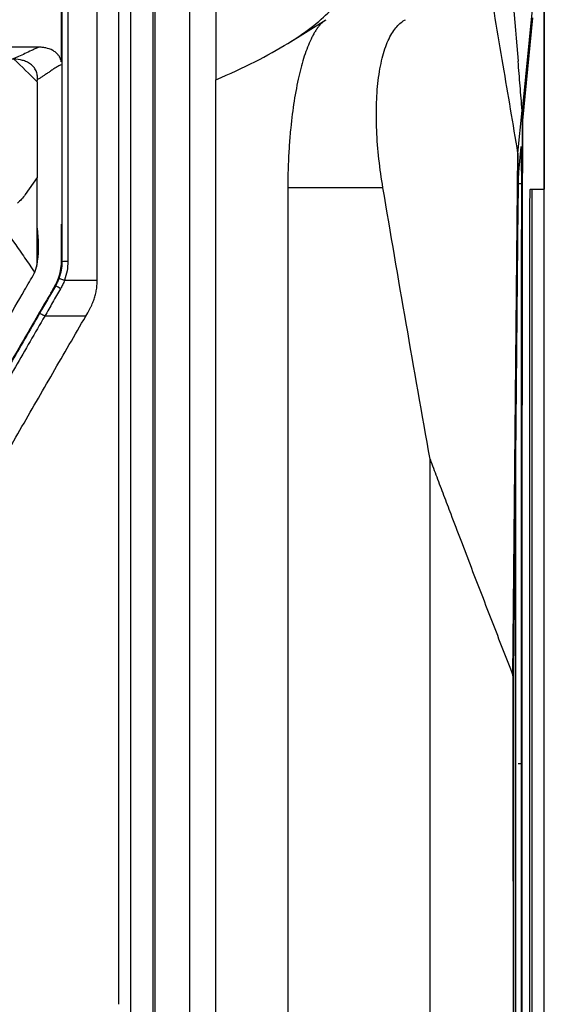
# Model space of a CAD drawing. Header units: millimetres. Extents: x -0.44 to 1.31, y -0.87 to 1.29.
# Tile 60 of 182: x 0.314 to 0.3578, y 0.1648 to 0.247. Entities that reach past the tile are written whole.
import ezdxf

# ---------------------------------------------------------------- set-up
doc = ezdxf.new("R2010")
doc.units = ezdxf.units.MM

msp = doc.modelspace()

# ---------------------------------------------------------------- linework, layer by layer
at = {"color": 7, "linetype": 'Continuous', "lineweight": 25}
for p, q in [((0.35777959, -0.1316686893), (0.35777959, 0.4173313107)), ((0.357762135, 0.4158140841), (0.357762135, 0.2328313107)), ((0.3567940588, 0.248092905), (0.3559321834, 0.2393864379)), ((0.3363797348, 0.2449822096), (0.3395644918, 0.2469555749)), ((0.3567970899, 0.2471080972), (0.35594903, 0.2385411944)), ((0.3154801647, 0.2417646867), (0.3154939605, 0.2419627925)), ((0.3281795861, 0.2419483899), (0.3281759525, 0.2419483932)), ((0.3555802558, 0.2358312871), (0.3559321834, 0.2393864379)), ((0.35594903, 0.2385411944), (0.3559469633, 0.2341641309)), ((0.3551645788, 0.192245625), (0.3555802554, 0.2358312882)), ((0.3558315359, 0.2363388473), (0.3556276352, 0.2342790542)), ((0.3558404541, 0.2363481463), (0.3558315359, 0.2363388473)), ((0.3154801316, 0.2338050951), (0.3144731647, 0.2323669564)), ((0.3363797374, 0.2329360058), (0.3363797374, 0.1504993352)), ((0.3443165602, 0.2329360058), (0.3363797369, 0.2329360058)), ((0.3555907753, 0.2327630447), (0.35557724, 0.2313437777)), ((0.3566188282, 0.2328313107), (0.357762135, 0.2328313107)), ((0.3567794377, 0.1518313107), (0.3567794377, 0.2328313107)), ((0.3555772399, 0.2313437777), (0.3552058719, 0.1924042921)), ((0.356566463, 0.1548313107), (0.356566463, 0.2298313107)), ((0.3177535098, 0.2252347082), (0.3204801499, 0.2252347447)), ((0.3204801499, 0.2252347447), (0.3204801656, 0.2252359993)), ((0.3195216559, 0.2222347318), (0.3161015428, 0.2222346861)), ((0.3558770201, 0.1848965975), (0.3555985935, 0.1848965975))]:
    msp.add_line(p, q, dxfattribs=at)
at = {"color": 250, "linetype": 'Continuous', "lineweight": 25}
msp.add_line((0.3558929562, 0.2332712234), (0.3555971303, 0.2332712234), dxfattribs=at)
at = {"color": 7, "linetype": 'Continuous', "lineweight": 25}
for centre, radius, start, end in [((0.3179055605, 0.2245272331), 0.0022745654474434, 86.8601891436, 99.5001036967), ((0.3159659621, 0.2222408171), 0.0027051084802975, 57.4704941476, 67.8111537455)]:
    msp.add_arc(centre, radius, start, end, dxfattribs=at)
msp.add_ellipse((0.3777540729, 0.1848965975), major_axis=(-5.309462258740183e-09, 1.281999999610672), ratio=0.0174548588, start_param=1.550572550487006, end_param=1.641555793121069, dxfattribs=at)
for points, knots in [([(0.330378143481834, 0.374777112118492), (0.3303776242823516, 0.3720447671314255), (0.3303777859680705, 0.3693073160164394), (0.3303778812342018, 0.3638283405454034), (0.3303780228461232, 0.3556024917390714), (0.3303783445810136, 0.3363591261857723), (0.3303789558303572, 0.2976893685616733), (0.3303794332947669, 0.2642844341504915), (0.3303797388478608, 0.2419474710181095)], [0, 0, 0, 0, 0.0624999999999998, 0.0624999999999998, 0.1249999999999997, 0.2499999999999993, 0.4999999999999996, 1, 1, 1, 1]), ([(0.3252794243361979, 0.3441933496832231), (0.3252798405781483, 0.3130699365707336), (0.3252802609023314, 0.2816412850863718), (0.3252811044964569, 0.218563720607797), (0.325281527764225, 0.1869149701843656), (0.3252819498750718, 0.1553527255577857)], [0, 0, 0, 0, 0.5, 0.5, 1, 1, 1, 1]), ([(0.3281755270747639, 0.3441933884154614), (0.3281755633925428, 0.3357408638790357), (0.3281756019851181, 0.3272691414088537), (0.328175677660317, 0.3102873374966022), (0.3281757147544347, 0.301775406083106), (0.3281758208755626, 0.2761976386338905), (0.328175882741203, 0.2590883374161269), (0.3281759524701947, 0.2419483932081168)], [0, 0, 0, 0, 0.2500000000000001, 0.2500000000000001, 0.5000000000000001, 0.5000000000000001, 1, 1, 1, 1]), ([(0.3281795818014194, 0.3445897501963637), (0.3281795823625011, 0.3361047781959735), (0.3281795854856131, 0.3276004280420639), (0.3281795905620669, 0.3105530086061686), (0.328179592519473, 0.3020080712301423), (0.3281795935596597, 0.2763310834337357), (0.3281795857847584, 0.2591552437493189), (0.3281795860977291, 0.2419483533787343)], [0, 0, 0, 0, 0.2499999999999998, 0.2499999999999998, 0.4999999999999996, 0.4999999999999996, 1, 1, 1, 1]), ([(0.3222809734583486, 0.1648408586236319), (0.3222806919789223, 0.185922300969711), (0.3222804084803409, 0.20704724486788), (0.3222798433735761, 0.2492115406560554), (0.3222795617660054, 0.2702508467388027), (0.3222792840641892, 0.2911613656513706)], [0, 0, 0, 0, 0.5, 0.5, 1, 1, 1, 1]), ([(0.323244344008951, 0.2908934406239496), (0.3232443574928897, 0.2894426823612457), (0.3232443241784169, 0.2879945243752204), (0.323244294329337, 0.2850946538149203), (0.3232442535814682, 0.2807430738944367), (0.3232441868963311, 0.2705775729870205), (0.3232441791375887, 0.2618461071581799), (0.3232442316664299, 0.2443644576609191), (0.3232443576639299, 0.2326850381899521), (0.3232450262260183, 0.1976161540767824), (0.3232458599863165, 0.1741960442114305), (0.3232471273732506, 0.1508532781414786)], [0, 0, 0, 0, 0.0312499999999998, 0.0312499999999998, 0.0624999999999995, 0.1249999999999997, 0.2499999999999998, 0.2499999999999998, 0.4999999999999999, 0.4999999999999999, 1, 1, 1, 1]), ([(0.3251017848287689, 0.2911614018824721), (0.325102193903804, 0.2902255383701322), (0.3251029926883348, 0.2883981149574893), (0.3251041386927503, 0.2857217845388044), (0.3251052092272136, 0.2831773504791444), (0.325106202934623, 0.2807648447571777), (0.325107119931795, 0.2784844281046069), (0.3251079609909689, 0.2763362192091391), (0.3251095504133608, 0.2721328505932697), (0.3251117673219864, 0.2658197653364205), (0.3251153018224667, 0.2545291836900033), (0.3251189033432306, 0.2403853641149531), (0.3251212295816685, 0.227313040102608), (0.3251224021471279, 0.2181543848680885), (0.3251229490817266, 0.2129235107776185), (0.3251233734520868, 0.2076914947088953), (0.3251236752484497, 0.2024585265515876), (0.3251238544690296, 0.1972248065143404), (0.3251239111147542, 0.1919905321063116), (0.3251238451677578, 0.186755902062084), (0.3251236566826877, 0.1815211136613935), (0.325123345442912, 0.1762863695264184), (0.3251229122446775, 0.1710518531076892), (0.3251223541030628, 0.1658178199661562), (0.3251216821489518, 0.1605842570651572), (0.3251211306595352, 0.1570966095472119), (0.3251208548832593, 0.1553525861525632)], [0, 0, 0, 0, 0.020811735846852, 0.0406382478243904, 0.0594798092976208, 0.077336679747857, 0.0942091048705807, 0.1100973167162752, 0.1250015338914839, 0.1874400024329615, 0.2500001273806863, 0.374910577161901, 0.4999957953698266, 0.5384358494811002, 0.5768769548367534, 0.6153198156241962, 0.653765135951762, 0.6922136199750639, 0.7306659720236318, 0.7691228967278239, 0.8075850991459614, 0.846053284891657, 0.8845281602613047, 0.9230104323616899, 0.9615008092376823, 1, 1, 1, 1]), ([(0.3555802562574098, 0.2358312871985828), (0.3553756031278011, 0.237051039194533), (0.3549662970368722, 0.2394905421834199), (0.3543374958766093, 0.2432356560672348), (0.353720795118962, 0.246894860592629), (0.353305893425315, 0.2493342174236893), (0.3531130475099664, 0.2504680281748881)], [0, 0, 0, 0, 0.2500005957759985, 0.500000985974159, 0.7676009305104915, 0.9999999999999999, 0.9999999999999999, 0.9999999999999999, 0.9999999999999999]), ([(0.339564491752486, 0.2469555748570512), (0.3395299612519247, 0.2469331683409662), (0.3394613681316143, 0.2468886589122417), (0.339360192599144, 0.2468099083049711), (0.3392611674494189, 0.2467234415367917), (0.339164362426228, 0.2466288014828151), (0.3390697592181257, 0.2465266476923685), (0.3389773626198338, 0.2464173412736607), (0.3388871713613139, 0.2463013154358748), (0.3387991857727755, 0.2461789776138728), (0.3387134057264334, 0.2460507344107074), (0.33862983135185, 0.2459169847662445), (0.3385484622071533, 0.2457781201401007), (0.338469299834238, 0.2456345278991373), (0.3383923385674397, 0.2454865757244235), (0.3381434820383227, 0.2449807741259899), (0.3377565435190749, 0.2439902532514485), (0.3372794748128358, 0.242242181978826), (0.3368946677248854, 0.2402278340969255), (0.3366718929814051, 0.2384857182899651), (0.3365568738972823, 0.2372417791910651), (0.3365022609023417, 0.2365351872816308), (0.3364575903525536, 0.2358218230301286), (0.3364227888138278, 0.2351035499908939), (0.3363981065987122, 0.2343821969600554), (0.3363826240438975, 0.2336597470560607), (0.336380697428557, 0.2331767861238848), (0.336379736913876, 0.2329360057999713)], [0, 0, 0, 0, 0.019583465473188, 0.0389015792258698, 0.0579544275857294, 0.0767421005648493, 0.095264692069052, 0.1135223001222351, 0.1315150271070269, 0.1492429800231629, 0.1667062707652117, 0.1839050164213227, 0.2008393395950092, 0.2175093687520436, 0.2339152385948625, 0.2500570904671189, 0.3787499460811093, 0.4997507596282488, 0.6271616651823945, 0.7495023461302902, 0.7859636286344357, 0.8221894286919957, 0.8581857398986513, 0.8939586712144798, 0.9295144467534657, 0.9648594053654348, 1, 1, 1, 1]), ([(0.344316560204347, 0.2329360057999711), (0.3441844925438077, 0.2337177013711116), (0.344071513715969, 0.2345180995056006), (0.3438949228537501, 0.2361259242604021), (0.3438313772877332, 0.2369332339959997), (0.3437624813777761, 0.2385179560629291), (0.3437571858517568, 0.2392951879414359), (0.3438092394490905, 0.240780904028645), (0.3438666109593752, 0.2414891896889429), (0.3440428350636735, 0.2428021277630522), (0.3441616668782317, 0.2434066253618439), (0.344453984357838, 0.2444866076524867), (0.3446274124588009, 0.2449620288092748), (0.345017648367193, 0.245771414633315), (0.3452343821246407, 0.246105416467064), (0.345697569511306, 0.246632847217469), (0.3459439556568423, 0.246826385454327), (0.3461982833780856, 0.2469555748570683)], [0, 0, 0, 0, 0.125, 0.125, 0.25, 0.25, 0.375, 0.375, 0.5, 0.5, 0.625, 0.625, 0.75, 0.75, 0.875, 0.875, 1, 1, 1, 1]), ([(0.3155835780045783, 0.244661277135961), (0.3136615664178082, 0.2446612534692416), (0.3107769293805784, 0.2446612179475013), (0.3074091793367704, 0.2446611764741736), (0.3057247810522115, 0.2446611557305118), (0.3050027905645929, 0.2446611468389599), (0.3045214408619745, 0.2446611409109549), (0.3042806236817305, 0.2446629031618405), (0.3040400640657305, 0.2446610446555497)], [0, 0, 0, 0, 0.5000000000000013, 0.7500000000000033, 0.8750000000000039, 0.9375000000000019, 0.9375000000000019, 1, 1, 1, 1]), ([(0.3155835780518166, 0.244661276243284), (0.3155584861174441, 0.2446483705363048), (0.3155337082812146, 0.2446375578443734), (0.3154840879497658, 0.2446143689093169), (0.3154098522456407, 0.244579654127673), (0.3153362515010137, 0.244545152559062), (0.3151900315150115, 0.2444764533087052), (0.3150939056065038, 0.2444310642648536), (0.3148101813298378, 0.2442961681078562), (0.3146269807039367, 0.2442078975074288), (0.3142701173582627, 0.2440373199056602), (0.3140969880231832, 0.2439550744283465), (0.3138353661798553, 0.243839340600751), (0.3137478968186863, 0.2438020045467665), (0.313616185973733, 0.2437479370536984), (0.3135722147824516, 0.2437302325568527), (0.3135061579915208, 0.2437041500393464), (0.3134841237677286, 0.2436954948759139), (0.3134400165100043, 0.2436785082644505), (0.3134179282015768, 0.2436705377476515), (0.3133957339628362, 0.2436613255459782)], [0, 0, 0, 0, 0.0312500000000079, 0.0312500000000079, 0.0625000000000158, 0.1250000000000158, 0.1250000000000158, 0.2500000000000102, 0.2500000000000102, 0.4999999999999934, 0.4999999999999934, 0.7499999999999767, 0.7499999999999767, 0.8749999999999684, 0.8749999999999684, 0.9374999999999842, 0.9374999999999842, 0.9687499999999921, 0.9687499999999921, 1, 1, 1, 1]), ([(0.3174799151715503, 0.243447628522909), (0.3174731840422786, 0.243481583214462), (0.3174597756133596, 0.2435492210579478), (0.317429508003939, 0.2436479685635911), (0.3173920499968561, 0.2437435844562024), (0.3173468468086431, 0.2438355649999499), (0.317294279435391, 0.2439235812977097), (0.3171971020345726, 0.2440597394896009), (0.3170280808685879, 0.2442317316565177), (0.3166855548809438, 0.2444586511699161), (0.3162900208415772, 0.2445918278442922), (0.3159252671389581, 0.2446459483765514), (0.3157229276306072, 0.2446602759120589), (0.3156211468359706, 0.2446610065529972), (0.3155835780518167, 0.244661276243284)], [0, 0, 0, 0, 0.0424067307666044, 0.0844743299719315, 0.1263150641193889, 0.1680431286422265, 0.2097734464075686, 0.25162050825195, 0.3725206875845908, 0.5020420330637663, 0.7513840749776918, 0.8751625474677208, 0.9539206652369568, 1, 1, 1, 1]), ([(0.3154938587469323, 0.2419626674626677), (0.3155025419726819, 0.2420868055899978), (0.3154979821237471, 0.2422098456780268), (0.3154588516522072, 0.2424534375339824), (0.3154236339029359, 0.2425740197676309), (0.3153239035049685, 0.2427981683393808), (0.3152579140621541, 0.2429049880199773), (0.315101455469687, 0.2430959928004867), (0.3150113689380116, 0.2431805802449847), (0.3148116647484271, 0.2433287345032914), (0.3147052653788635, 0.2433901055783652), (0.3144820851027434, 0.2434927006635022), (0.3143642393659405, 0.2435340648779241), (0.3140074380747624, 0.2436294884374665), (0.3137640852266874, 0.243657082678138), (0.3135168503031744, 0.243659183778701)], [0, 0, 0, 0, 0.1250000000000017, 0.1250000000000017, 0.2500000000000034, 0.2500000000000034, 0.3750000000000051, 0.3750000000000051, 0.5000000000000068, 0.5000000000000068, 0.6250000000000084, 0.6250000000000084, 0.7500000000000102, 0.7500000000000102, 1, 1, 1, 1]), ([(0.3174799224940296, 0.2432143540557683), (0.3173846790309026, 0.2431632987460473), (0.3172009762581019, 0.2430648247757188), (0.3169345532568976, 0.2429010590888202), (0.3166792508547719, 0.24273226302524), (0.3164230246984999, 0.2425573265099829), (0.3161795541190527, 0.2423894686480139), (0.3159410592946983, 0.2422294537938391), (0.3157174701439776, 0.2420865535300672), (0.3155661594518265, 0.2420027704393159), (0.3154939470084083, 0.2419627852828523)], [0, 0, 0, 0, 0.1305916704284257, 0.251881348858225, 0.3770980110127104, 0.5037953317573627, 0.6376345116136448, 0.7556717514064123, 0.8833952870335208, 1, 1, 1, 1]), ([(0.3559321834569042, 0.239386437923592), (0.355875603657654, 0.2400700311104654), (0.355762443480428, 0.2414372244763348), (0.3556493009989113, 0.2428042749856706), (0.3555927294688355, 0.2434878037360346)], [0, 0, 0, 0, 0.49999744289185, 1, 1, 1, 1]), ([(0.3199919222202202, 0.1348994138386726), (0.3205478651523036, 0.1358623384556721), (0.3216697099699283, 0.1378054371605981), (0.3233678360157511, 0.1407466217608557), (0.3250960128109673, 0.1437401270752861), (0.3268298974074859, 0.1467424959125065), (0.3281293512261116, 0.1489954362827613), (0.3289159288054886, 0.1503551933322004), (0.3291997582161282, 0.1508497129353), (0.3295840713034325, 0.1516054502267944), (0.3300423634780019, 0.1528002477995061), (0.3303153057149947, 0.1541967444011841), (0.3303778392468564, 0.1551414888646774), (0.3303800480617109, 0.1555892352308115), (0.3303796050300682, 0.1558748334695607), (0.3303798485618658, 0.1563529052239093), (0.3303797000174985, 0.157046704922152), (0.3303797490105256, 0.1579037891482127), (0.3303797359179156, 0.1587609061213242), (0.3303797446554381, 0.1616183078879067), (0.3303797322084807, 0.1710482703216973), (0.330379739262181, 0.1820282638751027), (0.3303797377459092, 0.192551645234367), (0.3303797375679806, 0.1980423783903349), (0.3303797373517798, 0.2035330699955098), (0.3303797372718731, 0.209023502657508), (0.3303797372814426, 0.2145134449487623), (0.3303797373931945, 0.2200026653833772), (0.3303797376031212, 0.2254909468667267), (0.330379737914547, 0.2309780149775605), (0.3303797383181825, 0.2364638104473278), (0.3303797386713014, 0.2401195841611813), (0.3303797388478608, 0.2419474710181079)], [0, 0, 0, 0, 0.0304459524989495, 0.0614373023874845, 0.0929740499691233, 0.1250561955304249, 0.1563205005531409, 0.16413667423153, 0.168037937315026, 0.1719170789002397, 0.1873284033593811, 0.2028677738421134, 0.2106534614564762, 0.2132037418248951, 0.2151179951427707, 0.2184678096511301, 0.226283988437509, 0.2341000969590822, 0.2419161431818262, 0.2497321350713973, 0.3122664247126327, 0.4998285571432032, 0.5498457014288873, 0.5998628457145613, 0.6498799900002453, 0.6998971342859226, 0.7499142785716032, 0.799931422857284, 0.8499485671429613, 0.8999657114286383, 0.9499828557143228, 1, 1, 1, 1]), ([(0.3281759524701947, 0.2419483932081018), (0.3281759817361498, 0.2347546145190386), (0.3281760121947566, 0.227557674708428), (0.3281760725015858, 0.2131574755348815), (0.3281761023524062, 0.20595365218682), (0.3281761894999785, 0.184345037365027), (0.3281762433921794, 0.1699387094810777), (0.3281763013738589, 0.1555482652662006)], [0, 0, 0, 0, 0.2500000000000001, 0.2500000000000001, 0.5000000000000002, 0.5000000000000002, 1, 1, 1, 1]), ([(0.3281795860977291, 0.2419483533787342), (0.3281795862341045, 0.2347544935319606), (0.3281795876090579, 0.2275574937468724), (0.3281795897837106, 0.2131572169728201), (0.328179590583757, 0.2059533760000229), (0.3281795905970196, 0.1843447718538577), (0.3281795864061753, 0.1699385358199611), (0.3281795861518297, 0.155548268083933)], [0, 0, 0, 0, 0.2500000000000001, 0.2500000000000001, 0.5000000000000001, 0.5000000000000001, 1, 1, 1, 1]), ([(0.3559321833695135, 0.2393864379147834), (0.3559313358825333, 0.2382254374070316), (0.3559296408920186, 0.2359034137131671), (0.3559273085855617, 0.2324198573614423), (0.3559251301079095, 0.2289359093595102), (0.3559231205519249, 0.2254515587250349), (0.3559212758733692, 0.221966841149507), (0.3559195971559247, 0.2184817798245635), (0.3559180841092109, 0.2149964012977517), (0.3559167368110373, 0.211510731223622), (0.3559155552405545, 0.2080247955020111), (0.3559145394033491, 0.2045386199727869), (0.3559136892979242, 0.2010522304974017), (0.3559130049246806, 0.1975656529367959), (0.3559124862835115, 0.1940789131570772), (0.3559121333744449, 0.1905920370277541), (0.3559119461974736, 0.1871050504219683), (0.3559119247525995, 0.1836179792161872), (0.3559120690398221, 0.1801308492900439), (0.3559123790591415, 0.176643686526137), (0.3559128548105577, 0.1731565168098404), (0.3559134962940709, 0.1696693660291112), (0.3559143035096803, 0.1661822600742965), (0.3559152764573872, 0.1626952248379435), (0.3559164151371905, 0.159208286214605), (0.3559177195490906, 0.155721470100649), (0.3559191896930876, 0.1522348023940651), (0.3559208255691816, 0.1487483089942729), (0.3559226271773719, 0.1452620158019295), (0.3559245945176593, 0.1417759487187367), (0.3559267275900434, 0.1382901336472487), (0.3559290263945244, 0.1348045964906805), (0.355931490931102, 0.1313193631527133), (0.355934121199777, 0.1278344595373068), (0.3559369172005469, 0.1243499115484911), (0.3559398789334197, 0.1208657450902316), (0.3559430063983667, 0.1173819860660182), (0.3559462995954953, 0.1138986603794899), (0.3559497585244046, 0.110415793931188), (0.3559533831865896, 0.1069334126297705), (0.3559571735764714, 0.1034515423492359), (0.355961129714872, 0.0999702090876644), (0.3559652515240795, 0.096489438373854), (0.3559695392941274, 0.0930092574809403), (0.3559739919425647, 0.0895296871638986), (0.3559786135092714, 0.0860507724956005), (0.3559833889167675, 0.0825724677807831), (0.3559867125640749, 0.0802542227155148), (0.3559883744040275, 0.079095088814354)], [0, 0, 0, 0, 0.0217295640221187, 0.0434595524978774, 0.0651899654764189, 0.086920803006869, 0.1086520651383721, 0.1303837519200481, 0.1521158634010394, 0.1738483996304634, 0.195581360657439, 0.2173147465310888, 0.2390485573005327, 0.26078279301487, 0.2825174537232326, 0.3042525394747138, 0.3259880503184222, 0.347723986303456, 0.3694603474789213, 0.3911971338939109, 0.412934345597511, 0.434671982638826, 0.4564100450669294, 0.4781485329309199, 0.4998874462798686, 0.521626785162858, 0.5433665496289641, 0.5651067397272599, 0.5868473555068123, 0.6085883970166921, 0.630329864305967, 0.652071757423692, 0.673814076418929, 0.6955568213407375, 0.7172999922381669, 0.7390435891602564, 0.7607876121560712, 0.7825320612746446, 0.8042769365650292, 0.8260222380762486, 0.8477679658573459, 0.8695141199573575, 0.8912607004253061, 0.9130077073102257, 0.9347551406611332, 0.9565030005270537, 0.9782512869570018, 1, 1, 1, 1]), ([(0.3558929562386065, 0.2332712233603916), (0.3558929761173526, 0.2333310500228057), (0.3558930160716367, 0.233451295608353), (0.3558928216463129, 0.2336324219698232), (0.3558924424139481, 0.2338143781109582), (0.3558918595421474, 0.233996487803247), (0.3558910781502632, 0.2341779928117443), (0.3558900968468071, 0.2343581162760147), (0.3558889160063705, 0.2345360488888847), (0.3558875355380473, 0.234710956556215), (0.3558859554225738, 0.234881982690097), (0.3558841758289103, 0.2350482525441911), (0.355882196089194, 0.23520887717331), (0.3558800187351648, 0.2353629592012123), (0.3558776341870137, 0.2355095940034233), (0.3558753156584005, 0.2356350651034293), (0.3558728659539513, 0.2357482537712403), (0.3558701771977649, 0.2358561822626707), (0.3558668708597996, 0.2359722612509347), (0.3558629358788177, 0.2360900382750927), (0.3558583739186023, 0.2362007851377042), (0.3558531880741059, 0.2362978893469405), (0.3558494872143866, 0.2363356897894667), (0.35584754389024, 0.2363555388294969)], [0, 0, 0, 0, 0.0407112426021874, 0.0818255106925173, 0.123342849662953, 0.165263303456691, 0.2075869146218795, 0.2503137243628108, 0.2934437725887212, 0.3369770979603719, 0.3809137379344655, 0.4252537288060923, 0.4699971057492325, 0.5151439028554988, 0.5606941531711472, 0.6066478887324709, 0.6402206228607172, 0.6813359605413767, 0.7299926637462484, 0.7861892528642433, 0.8499240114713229, 0.9211949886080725, 1, 1, 1, 1]), ([(0.3556276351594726, 0.2342790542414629), (0.3556266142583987, 0.2342676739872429), (0.355624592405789, 0.2342451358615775), (0.3556216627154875, 0.2341987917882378), (0.355618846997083, 0.2341445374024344), (0.3556161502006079, 0.2340822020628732), (0.3556135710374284, 0.2340127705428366), (0.3556111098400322, 0.2339369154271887), (0.3556087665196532, 0.233855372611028), (0.3556065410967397, 0.2337688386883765), (0.3556044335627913, 0.2336779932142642), (0.3556024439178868, 0.233583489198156), (0.3556005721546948, 0.2334859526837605), (0.3555988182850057, 0.2333859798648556), (0.3555971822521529, 0.2332841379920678), (0.3555956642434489, 0.2331809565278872), (0.3555942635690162, 0.2330769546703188), (0.3555929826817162, 0.232972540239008), (0.3555918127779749, 0.2328683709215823), (0.3555911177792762, 0.2327978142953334), (0.355590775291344, 0.2327630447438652)], [0, 0, 0, 0, 0.0666219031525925, 0.1319419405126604, 0.1959600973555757, 0.25867635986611, 0.3200907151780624, 0.3802031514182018, 0.4390136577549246, 0.4965222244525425, 0.5527288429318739, 0.6076335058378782, 0.6612362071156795, 0.713536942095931, 0.7645357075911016, 0.814232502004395, 0.862627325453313, 0.9097201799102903, 0.9555110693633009, 1, 1, 1, 1]), ([(0.2494800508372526, 0.2338040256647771), (0.2494800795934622, 0.2316538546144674), (0.2494801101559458, 0.2293686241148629), (0.2494801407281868, 0.2270826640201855), (0.2494801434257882, 0.2268809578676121), (0.2494791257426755, 0.226813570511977), (0.24948468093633, 0.2266798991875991), (0.2494907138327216, 0.2266135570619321), (0.2495359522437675, 0.2262847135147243), (0.2496204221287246, 0.226030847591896), (0.2498548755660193, 0.2255515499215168), (0.2500037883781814, 0.2253252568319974), (0.2502736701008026, 0.2248609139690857), (0.2504072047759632, 0.2246281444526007), (0.2510783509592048, 0.2234657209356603), (0.2537631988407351, 0.2188155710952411), (0.2567179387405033, 0.2136979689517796), (0.2592707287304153, 0.2092765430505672), (0.2596738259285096, 0.2085783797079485), (0.2598753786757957, 0.2082292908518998), (0.2599401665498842, 0.208111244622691), (0.2600837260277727, 0.2078848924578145), (0.2604782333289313, 0.2073446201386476), (0.2612521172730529, 0.2067878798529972), (0.26202944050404, 0.2065998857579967), (0.2624276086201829, 0.2065610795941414), (0.2625622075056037, 0.2065605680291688), (0.2628312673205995, 0.2065605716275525), (0.2651183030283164, 0.2065606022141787), (0.271711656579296, 0.2065606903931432), (0.2824803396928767, 0.2065608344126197), (0.2932490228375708, 0.2065609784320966), (0.2998423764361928, 0.2065610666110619), (0.3021294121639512, 0.2065610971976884), (0.302398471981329, 0.2065611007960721), (0.3025329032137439, 0.2065641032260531), (0.3029316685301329, 0.206606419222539), (0.3037128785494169, 0.2067943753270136), (0.304491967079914, 0.207340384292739), (0.3048801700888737, 0.2078833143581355), (0.3050201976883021, 0.208111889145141), (0.3050853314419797, 0.2082297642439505), (0.3052868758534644, 0.2085788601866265), (0.3056899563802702, 0.2092770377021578), (0.3082426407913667, 0.2136985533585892), (0.3111972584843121, 0.2188162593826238), (0.3138819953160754, 0.2234665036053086), (0.3145531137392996, 0.2246289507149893), (0.3146866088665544, 0.2248617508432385), (0.3149565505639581, 0.2253260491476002), (0.3151060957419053, 0.2255518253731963), (0.3153393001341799, 0.2260321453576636), (0.3154452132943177, 0.2263492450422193), (0.3154755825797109, 0.2266807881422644), (0.3154811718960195, 0.2268144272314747), (0.3154801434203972, 0.226881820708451), (0.315480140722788, 0.2270835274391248), (0.3154801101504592, 0.229369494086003), (0.315480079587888, 0.2316547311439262), (0.3154800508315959, 0.2338049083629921)], [0, 0, 0, 0, 0.0625000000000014, 0.0664062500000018, 0.0664062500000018, 0.068359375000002, 0.068359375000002, 0.0703125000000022, 0.0703125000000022, 0.0781250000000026, 0.0781250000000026, 0.085937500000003, 0.085937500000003, 0.0937500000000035, 0.0937500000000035, 0.1250000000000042, 0.2500000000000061, 0.2656250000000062, 0.2734375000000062, 0.2734375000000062, 0.2773437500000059, 0.2773437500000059, 0.2812500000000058, 0.2968750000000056, 0.3046875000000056, 0.3046875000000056, 0.3085937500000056, 0.3085937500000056, 0.3125000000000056, 0.3750000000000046, 0.5000000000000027, 0.6250000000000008, 0.6875, 0.6914062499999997, 0.6914062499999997, 0.6953124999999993, 0.6953124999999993, 0.7031249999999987, 0.7187499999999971, 0.7226562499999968, 0.7226562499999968, 0.7265624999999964, 0.7265624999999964, 0.7343749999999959, 0.7499999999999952, 0.8749999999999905, 0.9062499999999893, 0.9062499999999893, 0.9140624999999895, 0.9140624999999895, 0.9218749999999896, 0.9218749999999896, 0.9296874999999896, 0.9316406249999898, 0.9316406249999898, 0.9335937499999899, 0.9335937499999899, 0.9374999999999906, 1, 1, 1, 1]), ([(0.356566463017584, 0.2298313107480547), (0.3565664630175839, 0.2301848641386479), (0.3565675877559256, 0.2305663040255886), (0.3565726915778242, 0.2313048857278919), (0.3565766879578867, 0.2316597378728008), (0.3565869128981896, 0.2322455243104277), (0.356593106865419, 0.2324744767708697), (0.3566059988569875, 0.2327668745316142), (0.3566126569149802, 0.2328313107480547), (0.3566188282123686, 0.2328313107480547)], [0, 0, 0, 0, 0.25, 0.25, 0.5, 0.5, 0.75, 0.75, 1, 1, 1, 1]), ([(0.3117524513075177, 0.2306999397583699), (0.3123822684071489, 0.2299295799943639), (0.3129880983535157, 0.2291404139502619), (0.3138580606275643, 0.2279262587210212), (0.3141420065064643, 0.2275168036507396), (0.3147052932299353, 0.2266942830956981), (0.314985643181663, 0.2262820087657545), (0.3152648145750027, 0.225868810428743)], [0, 0, 0, 0, 0.500000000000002, 0.500000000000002, 0.750000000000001, 0.750000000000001, 1, 1, 1, 1]), ([(0.3174801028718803, 0.22991315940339), (0.3174800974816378, 0.2298495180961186), (0.3174800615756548, 0.2294255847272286), (0.31748157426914, 0.2286188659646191), (0.3174754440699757, 0.2276314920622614), (0.3174907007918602, 0.2267619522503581), (0.3174213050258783, 0.2260427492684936), (0.317087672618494, 0.2248110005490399), (0.3160685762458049, 0.2233283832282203), (0.3149995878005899, 0.2213849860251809), (0.3135600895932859, 0.2189192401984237), (0.3123066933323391, 0.2167369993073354), (0.3111898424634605, 0.2148034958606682), (0.3105856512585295, 0.2137568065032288), (0.3099907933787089, 0.2127264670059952), (0.3094053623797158, 0.2117124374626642), (0.3088293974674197, 0.2107147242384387), (0.308185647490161, 0.2095999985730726), (0.3074903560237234, 0.208394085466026), (0.3067492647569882, 0.207124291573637), (0.3060533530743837, 0.2058765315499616), (0.3053971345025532, 0.2048616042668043), (0.3046255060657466, 0.2042416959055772), (0.3038694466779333, 0.2038202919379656), (0.3029921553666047, 0.2035595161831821), (0.3019465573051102, 0.2035616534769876), (0.3012773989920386, 0.2035613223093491), (0.3008901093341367, 0.2035611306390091)], [0, 0, 0, 0, 0.0057788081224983, 0.0384943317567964, 0.0732451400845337, 0.0954352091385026, 0.1174154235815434, 0.1386183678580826, 0.210529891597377, 0.2781011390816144, 0.3404844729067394, 0.4693592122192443, 0.5064691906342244, 0.5430078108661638, 0.5789750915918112, 0.614371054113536, 0.6491957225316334, 0.6834491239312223, 0.7310943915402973, 0.7754501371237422, 0.8166317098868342, 0.8610396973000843, 0.8834775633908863, 0.9055914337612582, 0.9393038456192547, 0.9648708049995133, 1, 1, 1, 1]), ([(0.3154801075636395, 0.2295629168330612), (0.3155477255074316, 0.2286385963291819), (0.3156265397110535, 0.227561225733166), (0.3154287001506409, 0.2265079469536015), (0.3154005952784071, 0.2263583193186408)], [0, 0, 0, 0, 0.8579410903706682, 0.9999999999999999, 0.9999999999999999, 0.9999999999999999, 0.9999999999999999]), ([(0.3174801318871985, 0.2277441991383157), (0.3174801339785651, 0.2275878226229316), (0.3174801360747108, 0.2274310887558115), (0.3174801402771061, 0.2271168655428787), (0.3174823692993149, 0.226959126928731), (0.3174693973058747, 0.2264868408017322), (0.3173980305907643, 0.2258606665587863), (0.3171971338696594, 0.2252675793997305), (0.3169898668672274, 0.224844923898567), (0.3169086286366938, 0.2247088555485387), (0.3167508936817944, 0.2244356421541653), (0.3166721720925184, 0.2242992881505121), (0.3165935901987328, 0.2241631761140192)], [0, 0, 0, 0, 0.1249999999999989, 0.1249999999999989, 0.2499999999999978, 0.2499999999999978, 0.4999999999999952, 0.7499999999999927, 0.7499999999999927, 0.8749999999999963, 0.8749999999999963, 1, 1, 1, 1]), ([(0.3172839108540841, 0.2253799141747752), (0.3172849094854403, 0.2253826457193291), (0.3172958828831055, 0.2253819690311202), (0.317342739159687, 0.2253713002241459), (0.3173787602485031, 0.2253612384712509), (0.3174701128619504, 0.2253329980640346), (0.3175251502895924, 0.2253149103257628), (0.3176395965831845, 0.2252757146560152), (0.3176986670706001, 0.2252547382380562), (0.317753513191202, 0.2252347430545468)], [0, 0, 0, 0, 0.25, 0.25, 0.5, 0.5, 0.75, 0.75, 1, 1, 1, 1]), ([(0.3177535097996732, 0.2252347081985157), (0.3177302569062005, 0.22517343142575), (0.3176837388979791, 0.2250508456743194), (0.3176038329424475, 0.2248709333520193), (0.3175171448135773, 0.2246938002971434), (0.3174528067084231, 0.2245790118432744), (0.3174205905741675, 0.2245215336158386)], [0, 0, 0, 0, 0.2495081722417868, 0.4991474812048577, 0.7492072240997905, 0.9999999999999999, 0.9999999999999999, 0.9999999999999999, 0.9999999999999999]), ([(0.3198090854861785, 0.222732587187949), (0.3198466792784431, 0.2228032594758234), (0.3199205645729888, 0.2229421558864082), (0.3200204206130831, 0.2231513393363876), (0.320109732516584, 0.2233559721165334), (0.320187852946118, 0.2235558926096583), (0.3202550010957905, 0.2237505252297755), (0.3203328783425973, 0.2240129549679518), (0.3204075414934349, 0.2243554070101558), (0.3204652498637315, 0.224787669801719), (0.3204751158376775, 0.2250836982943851), (0.3204801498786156, 0.2252347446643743)], [0, 0, 0, 0, 0.0916660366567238, 0.1801566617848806, 0.2653945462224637, 0.3473449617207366, 0.4259415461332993, 0.501166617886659, 0.6608098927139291, 0.8269307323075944, 1, 1, 1, 1]), ([(0.3174205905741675, 0.2245215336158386), (0.3172007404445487, 0.2241404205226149), (0.3168709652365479, 0.2235687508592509), (0.3164312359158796, 0.2228064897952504), (0.3162114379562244, 0.2224253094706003), (0.3161015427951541, 0.2222347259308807)], [0, 0, 0, 0, 0.5000086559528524, 0.7500130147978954, 1, 1, 1, 1]), ([(0.3156685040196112, 0.2224608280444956), (0.3148543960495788, 0.2210507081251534), (0.3140402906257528, 0.2196405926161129), (0.3124119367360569, 0.2168201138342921), (0.3115977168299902, 0.2154098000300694), (0.3091549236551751, 0.2111786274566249), (0.3075262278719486, 0.2083575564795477), (0.3058973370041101, 0.2055361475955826)], [0, 0, 0, 0, 0.2500000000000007, 0.2500000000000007, 0.5000000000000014, 0.5000000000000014, 1, 1, 1, 1]), ([(0.3161015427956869, 0.2222346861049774), (0.3152872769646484, 0.2208236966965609), (0.3144730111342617, 0.2194126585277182), (0.3128444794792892, 0.2165901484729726), (0.3120302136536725, 0.2151787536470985), (0.3095874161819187, 0.2109441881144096), (0.3079588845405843, 0.2081206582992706), (0.3063303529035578, 0.2052968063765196)], [0, 0, 0, 0, 0.2499999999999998, 0.2499999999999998, 0.4999999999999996, 0.4999999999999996, 1, 1, 1, 1]), ([(0.3085399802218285, 0.2032133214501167), (0.309455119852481, 0.2047989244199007), (0.3103702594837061, 0.2063844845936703), (0.3122005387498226, 0.2095553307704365), (0.3131156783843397, 0.2111406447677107), (0.3149459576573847, 0.2143109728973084), (0.3158610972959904, 0.2158959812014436), (0.3176913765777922, 0.2190656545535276), (0.3186065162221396, 0.2206502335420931), (0.3195216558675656, 0.2222347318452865)], [0, 0, 0, 0, 0.25, 0.25, 0.5, 0.5, 0.75, 0.75, 1, 1, 1, 1]), ([(0.3161015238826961, 0.2222346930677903), (0.3160510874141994, 0.2222637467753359), (0.3159967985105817, 0.2222945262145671), (0.3158916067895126, 0.2223528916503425), (0.3158410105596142, 0.222380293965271), (0.3157569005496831, 0.2224242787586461), (0.3157236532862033, 0.2224407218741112), (0.3156801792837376, 0.2224601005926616), (0.3156698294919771, 0.2224631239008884), (0.3156686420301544, 0.2224610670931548)], [0, 0, 0, 0, 0.25, 0.25, 0.5, 0.5, 0.75, 0.75, 1, 1, 1, 1]), ([(0.348254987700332, 0.2102943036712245), (0.3484387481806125, 0.2098020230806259), (0.3488119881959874, 0.208802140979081), (0.3493828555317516, 0.2072853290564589), (0.3500475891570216, 0.2055287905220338), (0.3508193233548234, 0.2035034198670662), (0.3519721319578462, 0.2004982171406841), (0.3531386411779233, 0.1974821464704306), (0.3542969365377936, 0.1944915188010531), (0.3548753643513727, 0.1929942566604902), (0.3551645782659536, 0.1922456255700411)], [0, 0, 0, 0, 0.0808166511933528, 0.1641485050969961, 0.2499975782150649, 0.3711040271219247, 0.4999948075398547, 0.7499966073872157, 0.8749983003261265, 1, 1, 1, 1]), ([(0.3551645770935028, 0.1922456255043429), (0.35516456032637, 0.191282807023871), (0.3551645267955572, 0.1893573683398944), (0.3551647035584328, 0.1864695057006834), (0.3551650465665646, 0.1835822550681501), (0.3551655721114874, 0.1806956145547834), (0.355166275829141, 0.1778095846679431), (0.3551671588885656, 0.1749241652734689), (0.3551682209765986, 0.1720393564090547), (0.3551694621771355, 0.169155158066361), (0.3551708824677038, 0.1662715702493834), (0.3551724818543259, 0.1633885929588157), (0.3551742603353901, 0.1605062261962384), (0.3551762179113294, 0.1576244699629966), (0.3551783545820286, 0.1547433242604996), (0.3551806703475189, 0.1518627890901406), (0.3551831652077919, 0.1489828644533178), (0.3551858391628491, 0.146103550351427), (0.3551886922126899, 0.1432248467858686), (0.3551917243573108, 0.1403467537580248), (0.3551949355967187, 0.1374692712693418), (0.3551983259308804, 0.1345923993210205), (0.3552018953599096, 0.1317161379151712), (0.3552056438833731, 0.1288404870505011), (0.3552095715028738, 0.1259654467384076), (0.3552136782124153, 0.1230910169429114), (0.3552179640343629, 0.1202171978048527), (0.3552224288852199, 0.117343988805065), (0.35522707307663, 0.1144713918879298), (0.3552318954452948, 0.1115993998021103), (0.3552369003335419, 0.1087280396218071), (0.3552420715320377, 0.1058572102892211), (0.3552456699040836, 0.1039440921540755), (0.355247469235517, 0.1029874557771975)], [0, 0, 0, 0, 0.0322985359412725, 0.0645904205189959, 0.0968760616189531, 0.1291558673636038, 0.1614302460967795, 0.1936996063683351, 0.225964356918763, 0.2582249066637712, 0.2904816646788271, 0.3227350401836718, 0.3549854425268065, 0.3872332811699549, 0.4194789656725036, 0.4517229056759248, 0.4839655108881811, 0.5162071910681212, 0.5484483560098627, 0.5806894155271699, 0.6129307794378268, 0.6451728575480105, 0.6774160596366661, 0.7096607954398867, 0.7419074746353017, 0.7741565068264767, 0.8064083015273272, 0.8386632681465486, 0.8709218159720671, 0.9031843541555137, 0.9354512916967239, 0.9677230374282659, 0.9999999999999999, 0.9999999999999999, 0.9999999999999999, 0.9999999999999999]), ([(0.3552058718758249, 0.1924042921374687), (0.3552054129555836, 0.1923542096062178), (0.3552044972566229, 0.1922542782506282), (0.3552033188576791, 0.1920994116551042), (0.3552022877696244, 0.1919420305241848), (0.355201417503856, 0.1917822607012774), (0.3552007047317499, 0.1916207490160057), (0.3552001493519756, 0.1914579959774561), (0.3551997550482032, 0.1912945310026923), (0.3551995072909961, 0.1911308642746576), (0.355199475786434, 0.191021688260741), (0.3551994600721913, 0.1909672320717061)], [0, 0, 0, 0, 0.113223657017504, 0.2259189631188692, 0.3380860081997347, 0.4497248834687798, 0.5608356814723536, 0.6714184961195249, 0.7814734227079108, 0.8910005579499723, 0.9999999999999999, 0.9999999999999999, 0.9999999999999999, 0.9999999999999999]), ([(0.3559423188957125, 0.0870298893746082), (0.3559408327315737, 0.0881531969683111), (0.355937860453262, 0.0903997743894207), (0.3559335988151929, 0.093770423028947), (0.3559294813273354, 0.0971415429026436), (0.3559255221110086, 0.1005131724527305), (0.3559217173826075, 0.1038852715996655), (0.3559180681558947, 0.1072578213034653), (0.355914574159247, 0.110630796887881), (0.355911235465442, 0.1140041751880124), (0.35590805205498, 0.117377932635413), (0.3559050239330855, 0.1207520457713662), (0.3559021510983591, 0.1241264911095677), (0.3558994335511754, 0.1275012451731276), (0.355896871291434, 0.1308762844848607), (0.3558944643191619, 0.1342515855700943), (0.3558922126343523, 0.1376271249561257), (0.3558901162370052, 0.1410028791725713), (0.3558881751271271, 0.1443788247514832), (0.3558863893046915, 0.1477549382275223), (0.355884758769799, 0.1511311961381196), (0.3558832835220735, 0.15450757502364), (0.3558819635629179, 0.1578840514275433), (0.3558807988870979, 0.1612606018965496), (0.3558797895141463, 0.164637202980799), (0.3558789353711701, 0.1680138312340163), (0.3558782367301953, 0.1713904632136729), (0.3558776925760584, 0.1747670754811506), (0.3558773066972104, 0.1781436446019), (0.3558770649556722, 0.181520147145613), (0.3558770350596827, 0.1837711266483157), (0.355877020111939, 0.1848965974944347)], [0, 0, 0, 0, 0.0344989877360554, 0.0689968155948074, 0.1034934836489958, 0.1379889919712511, 0.1724833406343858, 0.2069765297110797, 0.2414685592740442, 0.2759594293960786, 0.3104491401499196, 0.3449376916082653, 0.3794250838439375, 0.4139113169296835, 0.448396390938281, 0.4828803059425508, 0.5173630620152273, 0.5518446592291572, 0.5863250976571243, 0.6208043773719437, 0.655282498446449, 0.6897594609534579, 0.7242352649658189, 0.7587099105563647, 0.7931833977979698, 0.8276557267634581, 0.8621268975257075, 0.8965969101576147, 0.9310657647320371, 0.9655334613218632, 1, 1, 1, 1])]:
    msp.add_open_spline(points, degree=3, knots=knots, dxfattribs=at)
for points in [[(0.3174793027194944, 0.2896613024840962), (0.3174795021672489, 0.2747602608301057), (0.3174797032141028, 0.2597396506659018), (0.3174799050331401, 0.2446613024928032)], [(0.317529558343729, 0.2706294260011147), (0.317529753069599, 0.2560693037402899), (0.3175299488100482, 0.2414333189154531), (0.317530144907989, 0.2267706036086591)], [(0.31802955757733, 0.2706952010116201), (0.3180297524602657, 0.2561233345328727), (0.31802994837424, 0.241474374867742), (0.3180301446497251, 0.2267983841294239)], [(0.3204801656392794, 0.2252359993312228), (0.3204799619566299, 0.2404347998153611), (0.3204797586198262, 0.255606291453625), (0.320479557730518, 0.2706952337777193)], [(0.3547367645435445, 0.2538293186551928), (0.3550220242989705, 0.2503828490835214), (0.3553073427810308, 0.2469356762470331), (0.3555927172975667, 0.2434878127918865)], [(0.3363797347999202, 0.2449822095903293), (0.337804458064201, 0.2458650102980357), (0.3389764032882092, 0.2467590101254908), (0.3398906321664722, 0.2476612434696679)], [(0.3303797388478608, 0.2419474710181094), (0.3327175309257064, 0.2429407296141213), (0.334720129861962, 0.2439538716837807), (0.3363797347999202, 0.2449822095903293)], [(0.31747990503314, 0.2446613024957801), (0.3174799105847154, 0.2442567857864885), (0.3174799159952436, 0.2438522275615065), (0.317479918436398, 0.2434476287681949)], [(0.3135168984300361, 0.2436591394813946), (0.3141862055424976, 0.2430430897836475), (0.3148403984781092, 0.2424114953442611), (0.3154799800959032, 0.2417648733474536)], [(0.3154800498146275, 0.241764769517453), (0.3154803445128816, 0.2400642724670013), (0.3154806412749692, 0.2383630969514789), (0.3154809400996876, 0.2366613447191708)], [(0.3154809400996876, 0.2366613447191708), (0.3154810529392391, 0.2357093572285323), (0.3154811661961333, 0.2347571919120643), (0.3154812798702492, 0.2338048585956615)], [(0.3555802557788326, 0.2358312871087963), (0.3555792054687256, 0.2343353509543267), (0.355578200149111, 0.2328395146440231), (0.3555772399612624, 0.2313437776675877)], [(0.355877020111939, 0.1848965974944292), (0.3558770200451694, 0.2010233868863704), (0.355882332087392, 0.2171520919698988), (0.3558929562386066, 0.2332712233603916)], [(0.348254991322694, 0.2102943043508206), (0.3469039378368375, 0.2178447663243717), (0.3455908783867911, 0.2253934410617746), (0.344316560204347, 0.2329360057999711)], [(0.3144731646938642, 0.2323669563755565), (0.3142881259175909, 0.2321026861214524), (0.3140747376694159, 0.2318649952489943), (0.313833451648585, 0.2316534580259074)], [(0.317530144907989, 0.2267706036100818), (0.3175301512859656, 0.2262937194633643), (0.3174480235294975, 0.2258287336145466), (0.3172839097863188, 0.2253799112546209)], [(0.318030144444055, 0.2267983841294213), (0.3180301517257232, 0.2262608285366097), (0.317937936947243, 0.2257396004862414), (0.3177535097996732, 0.2252347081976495)], [(0.3172839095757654, 0.2253799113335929), (0.317204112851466, 0.2251616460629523), (0.3171056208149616, 0.2249500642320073), (0.316987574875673, 0.2247455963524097)], [(0.31698757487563, 0.2247455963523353), (0.316547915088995, 0.2239840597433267), (0.316108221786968, 0.2232224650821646), (0.3156685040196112, 0.2224608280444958)], [(0.3195216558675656, 0.2222347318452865), (0.3196414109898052, 0.2224421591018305), (0.3197372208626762, 0.2226081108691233), (0.3198090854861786, 0.2227325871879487)], [(0.348254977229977, 0.0926816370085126), (0.3482549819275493, 0.1316835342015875), (0.3482549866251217, 0.1710227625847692), (0.348254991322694, 0.2102943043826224)], [(0.3551994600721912, 0.1909672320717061), (0.355199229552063, 0.1617042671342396), (0.355226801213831, 0.132362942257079), (0.3552821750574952, 0.1032037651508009)]]:
    msp.add_open_spline(points, degree=3, dxfattribs=at)

doc.saveas('drawing.dxf')
